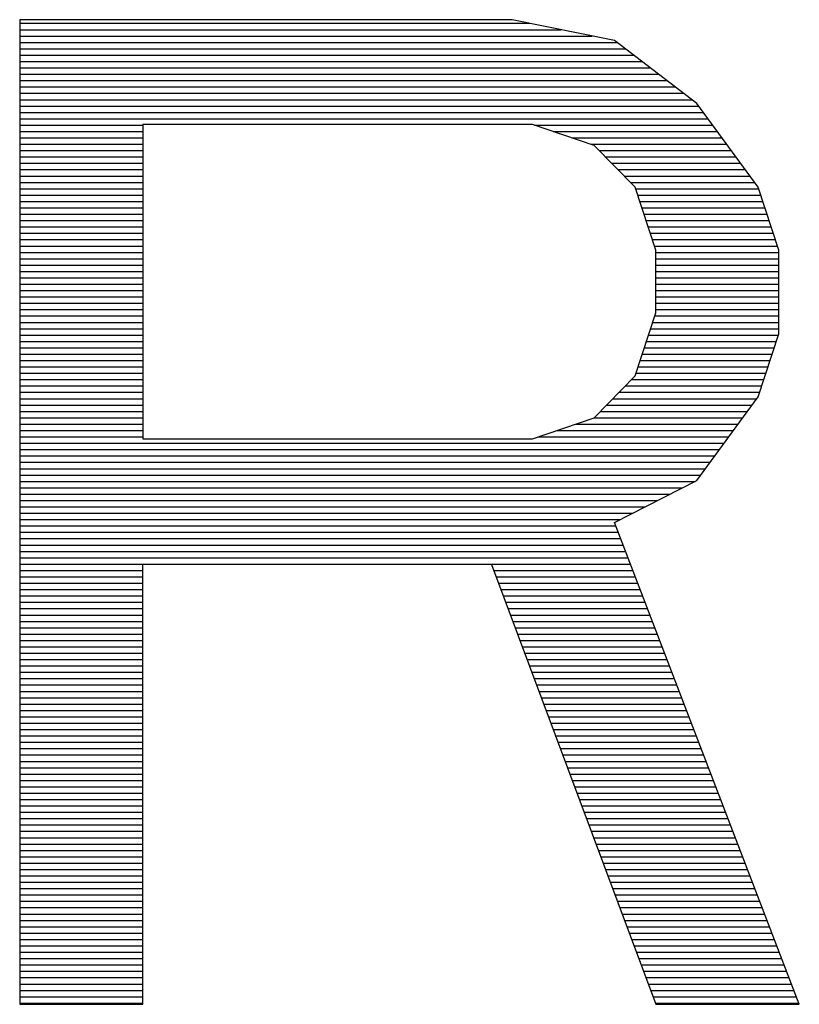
# Model space of a CAD drawing. Header units: millimetres. Extents: x 0 to 420, y -116 to 297.
# Tile 26 of 73: x 129 to 134, y 162 to 168. Entities that reach past the tile are written whole.
import ezdxf

# ---------------------------------------------------------------- set-up
doc = ezdxf.new("R2010")
doc.units = ezdxf.units.MM
doc.header["$LTSCALE"] = 23.1
doc.layers.get('0').update_dxf_attribs({"linetype": 'CONTINUOUS'})

msp = doc.modelspace()

# ---------------------------------------------------------------- linework, layer by layer
at = {"color": 7, "linetype": 'Continuous'}
for p, q in [((128.945, 168.2826), (128.945, 161.7826)), ((132.195, 168.2826), (128.945, 168.2826)), ((132.8721, 168.1443), (132.195, 168.2826)), ((133.4138, 167.7294), (132.8721, 168.1443)), ((133.82, 167.1762), (133.4138, 167.7294)), ((129.7575, 167.5911), (129.7575, 165.5167)), ((132.3304, 167.5911), (129.7575, 167.5911)), ((132.7367, 167.4528), (132.3304, 167.5911)), ((133.0075, 167.1762), (132.7367, 167.4528)), ((133.1429, 166.7613), (133.0075, 167.1762)), ((133.9554, 166.7613), (133.82, 167.1762)), ((133.1429, 166.3464), (133.1429, 166.7613)), ((133.9554, 166.2081), (133.9554, 166.7613)), ((133.0075, 165.9315), (133.1429, 166.3464)), ((133.82, 165.7932), (133.9554, 166.2081)), ((132.7367, 165.655), (133.0075, 165.9315)), ((133.4138, 165.2401), (133.82, 165.7932)), ((132.3304, 165.5167), (132.7367, 165.655)), ((129.7575, 165.5167), (132.3304, 165.5167)), ((132.8721, 164.9635), (133.4138, 165.2401)), ((134.0909, 161.7826), (132.8721, 164.9635)), ((129.7575, 161.7826), (129.7575, 164.6869)), ((132.0596, 164.6869), (133.1429, 161.7826)), ((128.945, 161.7826), (129.7575, 161.7826)), ((133.1429, 161.7826), (134.0909, 161.7826))]:
    msp.add_line(p, q, dxfattribs=at)
at = {"color": 2, "linetype": 'Continuous'}
for p, q in [((128.945, 168.2586), (132.3125, 168.2586)), ((128.945, 168.2166), (132.5181, 168.2166)), ((128.945, 168.1746), (132.7238, 168.1746)), ((128.945, 168.1326), (132.8874, 168.1326)), ((128.945, 168.0906), (132.9422, 168.0906)), ((128.945, 168.0486), (132.997, 168.0486)), ((128.945, 168.0066), (133.0519, 168.0066)), ((128.945, 167.9646), (133.1067, 167.9646)), ((128.945, 167.9226), (133.1615, 167.9226)), ((128.945, 167.8806), (133.2164, 167.8806)), ((128.945, 167.8386), (133.2712, 167.8386)), ((128.945, 167.7966), (133.326, 167.7966)), ((128.945, 167.7546), (133.3809, 167.7546)), ((128.945, 167.7126), (133.4261, 167.7126)), ((128.945, 167.6706), (133.457, 167.6706)), ((128.945, 167.6286), (133.4878, 167.6286)), ((128.945, 167.5866), (129.7575, 167.5866)), ((132.3437, 167.5866), (133.5186, 167.5866)), ((128.945, 167.5446), (129.7575, 167.5446)), ((132.4671, 167.5446), (133.5495, 167.5446)), ((128.945, 167.5026), (129.7575, 167.5026)), ((128.945, 167.4606), (129.7575, 167.4606)), ((132.5904, 167.5026), (133.5803, 167.5026)), ((132.7138, 167.4606), (133.6112, 167.4606)), ((128.945, 167.4186), (129.7575, 167.4186)), ((128.945, 167.3766), (129.7575, 167.3766)), ((132.7702, 167.4186), (133.642, 167.4186)), ((132.8113, 167.3766), (133.6729, 167.3766)), ((128.945, 167.3346), (129.7575, 167.3346)), ((132.8524, 167.3346), (133.7037, 167.3346)), ((128.945, 167.2926), (129.7575, 167.2926)), ((128.945, 167.2506), (129.7575, 167.2506)), ((132.8936, 167.2926), (133.7345, 167.2926)), ((132.9347, 167.2506), (133.7654, 167.2506)), ((128.945, 167.2086), (129.7575, 167.2086)), ((132.9758, 167.2086), (133.7962, 167.2086)), ((128.945, 167.1666), (129.7575, 167.1666)), ((128.945, 167.1246), (129.7575, 167.1246)), ((133.0107, 167.1666), (133.8232, 167.1666)), ((133.0244, 167.1246), (133.8369, 167.1246)), ((128.945, 167.0826), (129.7575, 167.0826)), ((133.0381, 167.0826), (133.8506, 167.0826)), ((128.945, 167.0406), (129.7575, 167.0406)), ((128.945, 166.9986), (129.7575, 166.9986)), ((133.0518, 167.0406), (133.8643, 167.0406)), ((133.0655, 166.9986), (133.878, 166.9986)), ((128.945, 166.9566), (129.7575, 166.9566)), ((133.0792, 166.9566), (133.8917, 166.9566)), ((128.945, 166.9146), (129.7575, 166.9146)), ((128.945, 166.8726), (129.7575, 166.8726)), ((133.0929, 166.9146), (133.9054, 166.9146)), ((133.1066, 166.8726), (133.9191, 166.8726)), ((128.945, 166.8306), (129.7575, 166.8306)), ((133.1203, 166.8306), (133.9328, 166.8306)), ((128.945, 166.7886), (129.7575, 166.7886)), ((128.945, 166.7466), (129.7575, 166.7466)), ((133.134, 166.7886), (133.9465, 166.7886)), ((133.1429, 166.7466), (133.9554, 166.7466)), ((128.945, 166.7046), (129.7575, 166.7046)), ((128.945, 166.6626), (129.7575, 166.6626)), ((133.1429, 166.7046), (133.9554, 166.7046)), ((133.1429, 166.6626), (133.9554, 166.6626)), ((128.945, 166.6206), (129.7575, 166.6206)), ((133.1429, 166.6206), (133.9554, 166.6206)), ((128.945, 166.5786), (129.7575, 166.5786)), ((128.945, 166.5366), (129.7575, 166.5366)), ((133.1429, 166.5786), (133.9554, 166.5786)), ((133.1429, 166.5366), (133.9554, 166.5366)), ((128.945, 166.4946), (129.7575, 166.4946)), ((133.1429, 166.4946), (133.9554, 166.4946)), ((128.945, 166.4526), (129.7575, 166.4526)), ((128.945, 166.4106), (129.7575, 166.4106)), ((133.1429, 166.4526), (133.9554, 166.4526)), ((133.1429, 166.4106), (133.9554, 166.4106)), ((128.945, 166.3686), (129.7575, 166.3686)), ((133.1429, 166.3686), (133.9554, 166.3686)), ((128.945, 166.3266), (129.7575, 166.3266)), ((128.945, 166.2846), (129.7575, 166.2846)), ((133.1228, 166.2846), (133.9554, 166.2846)), ((133.1365, 166.3266), (133.9554, 166.3266)), ((128.945, 166.2426), (129.7575, 166.2426)), ((133.109, 166.2426), (133.9554, 166.2426)), ((128.945, 166.2006), (129.7575, 166.2006)), ((128.945, 166.1586), (129.7575, 166.1586)), ((133.0816, 166.1586), (133.9393, 166.1586)), ((133.0953, 166.2006), (133.953, 166.2006)), ((128.945, 166.1166), (129.7575, 166.1166)), ((133.0679, 166.1166), (133.9256, 166.1166)), ((128.945, 166.0746), (129.7575, 166.0746)), ((128.945, 166.0326), (129.7575, 166.0326)), ((133.0405, 166.0326), (133.8981, 166.0326)), ((133.0542, 166.0746), (133.9119, 166.0746)), ((128.945, 165.9906), (129.7575, 165.9906)), ((128.945, 165.9486), (129.7575, 165.9486)), ((133.0131, 165.9486), (133.8707, 165.9486)), ((133.0268, 165.9906), (133.8844, 165.9906)), ((128.945, 165.9066), (129.7575, 165.9066)), ((132.9831, 165.9066), (133.857, 165.9066)), ((128.945, 165.8646), (129.7575, 165.8646)), ((128.945, 165.8226), (129.7575, 165.8226)), ((132.9008, 165.8226), (133.8296, 165.8226)), ((132.942, 165.8646), (133.8433, 165.8646)), ((128.945, 165.7806), (129.7575, 165.7806)), ((132.8597, 165.7806), (133.8107, 165.7806)), ((128.945, 165.7386), (129.7575, 165.7386)), ((128.945, 165.6966), (129.7575, 165.6966)), ((132.7775, 165.6966), (133.749, 165.6966)), ((132.8186, 165.7386), (133.7799, 165.7386)), ((128.945, 165.6546), (129.7575, 165.6546)), ((132.7357, 165.6546), (133.7182, 165.6546)), ((128.945, 165.6126), (129.7575, 165.6126)), ((128.945, 165.5706), (129.7575, 165.5706)), ((132.4889, 165.5706), (133.6565, 165.5706)), ((132.6123, 165.6126), (133.6874, 165.6126)), ((128.945, 165.5286), (129.7575, 165.5286)), ((132.3656, 165.5286), (133.6257, 165.5286)), ((128.945, 165.4866), (133.5948, 165.4866)), ((128.945, 165.4446), (133.564, 165.4446)), ((128.945, 165.4026), (133.5331, 165.4026)), ((128.945, 165.3606), (133.5023, 165.3606)), ((128.945, 165.3186), (133.4715, 165.3186)), ((128.945, 165.2766), (133.4406, 165.2766)), ((128.945, 165.2346), (133.4031, 165.2346)), ((128.945, 165.1926), (133.3208, 165.1926)), ((128.945, 165.1506), (133.2386, 165.1506)), ((128.945, 165.1086), (133.1563, 165.1086)), ((128.945, 165.0666), (133.0741, 165.0666)), ((128.945, 165.0246), (132.9918, 165.0246)), ((128.945, 164.9826), (132.9096, 164.9826)), ((128.945, 164.9406), (132.8809, 164.9406)), ((128.945, 164.8986), (132.8969, 164.8986)), ((128.945, 164.8566), (132.913, 164.8566)), ((128.945, 164.8146), (132.9291, 164.8146)), ((128.945, 164.7726), (132.9452, 164.7726)), ((128.945, 164.7306), (132.9613, 164.7306)), ((128.945, 164.6886), (132.9774, 164.6886)), ((128.945, 164.6466), (129.7575, 164.6466)), ((132.0746, 164.6466), (132.9935, 164.6466)), ((128.945, 164.6046), (129.7575, 164.6046)), ((132.0903, 164.6046), (133.0096, 164.6046)), ((128.945, 164.5626), (129.7575, 164.5626)), ((128.945, 164.5206), (129.7575, 164.5206)), ((132.1059, 164.5626), (133.0257, 164.5626)), ((132.1216, 164.5206), (133.0418, 164.5206)), ((128.945, 164.4786), (129.7575, 164.4786)), ((132.1373, 164.4786), (133.0579, 164.4786)), ((128.945, 164.4366), (129.7575, 164.4366)), ((128.945, 164.3946), (129.7575, 164.3946)), ((132.1529, 164.4366), (133.074, 164.4366)), ((132.1686, 164.3946), (133.0901, 164.3946)), ((128.945, 164.3526), (129.7575, 164.3526)), ((132.1843, 164.3526), (133.1061, 164.3526)), ((128.945, 164.3106), (129.7575, 164.3106)), ((128.945, 164.2686), (129.7575, 164.2686)), ((132.1999, 164.3106), (133.1222, 164.3106)), ((132.2156, 164.2686), (133.1383, 164.2686)), ((128.945, 164.2266), (129.7575, 164.2266)), ((132.2313, 164.2266), (133.1544, 164.2266)), ((128.945, 164.1846), (129.7575, 164.1846)), ((128.945, 164.1426), (129.7575, 164.1426)), ((132.2469, 164.1846), (133.1705, 164.1846)), ((132.2626, 164.1426), (133.1866, 164.1426)), ((128.945, 164.1006), (129.7575, 164.1006)), ((132.2783, 164.1006), (133.2027, 164.1006)), ((128.945, 164.0586), (129.7575, 164.0586)), ((128.945, 164.0166), (129.7575, 164.0166)), ((132.2939, 164.0586), (133.2188, 164.0586)), ((132.3096, 164.0166), (133.2349, 164.0166)), ((128.945, 163.9746), (129.7575, 163.9746)), ((128.945, 163.9326), (129.7575, 163.9326)), ((132.3253, 163.9746), (133.251, 163.9746)), ((132.3409, 163.9326), (133.2671, 163.9326)), ((128.945, 163.8906), (129.7575, 163.8906)), ((132.3566, 163.8906), (133.2832, 163.8906)), ((128.945, 163.8486), (129.7575, 163.8486)), ((128.945, 163.8066), (129.7575, 163.8066)), ((132.3723, 163.8486), (133.2993, 163.8486)), ((132.3879, 163.8066), (133.3154, 163.8066)), ((128.945, 163.7646), (129.7575, 163.7646)), ((132.4036, 163.7646), (133.3314, 163.7646)), ((128.945, 163.7226), (129.7575, 163.7226)), ((128.945, 163.6806), (129.7575, 163.6806)), ((132.4193, 163.7226), (133.3475, 163.7226)), ((132.4349, 163.6806), (133.3636, 163.6806)), ((128.945, 163.6386), (129.7575, 163.6386)), ((132.4506, 163.6386), (133.3797, 163.6386)), ((128.945, 163.5966), (129.7575, 163.5966)), ((128.945, 163.5546), (129.7575, 163.5546)), ((132.4663, 163.5966), (133.3958, 163.5966)), ((132.482, 163.5546), (133.4119, 163.5546)), ((128.945, 163.5126), (129.7575, 163.5126)), ((132.4976, 163.5126), (133.428, 163.5126)), ((128.945, 163.4706), (129.7575, 163.4706)), ((128.945, 163.4286), (129.7575, 163.4286)), ((132.5133, 163.4706), (133.4441, 163.4706)), ((132.529, 163.4286), (133.4602, 163.4286)), ((128.945, 163.3866), (129.7575, 163.3866)), ((132.5446, 163.3866), (133.4763, 163.3866)), ((128.945, 163.3446), (129.7575, 163.3446)), ((128.945, 163.3026), (129.7575, 163.3026)), ((132.5603, 163.3446), (133.4924, 163.3446)), ((132.576, 163.3026), (133.5085, 163.3026)), ((128.945, 163.2606), (129.7575, 163.2606)), ((128.945, 163.2186), (129.7575, 163.2186)), ((132.5916, 163.2606), (133.5246, 163.2606)), ((132.6073, 163.2186), (133.5406, 163.2186)), ((128.945, 163.1766), (129.7575, 163.1766)), ((132.623, 163.1766), (133.5567, 163.1766)), ((128.945, 163.1346), (129.7575, 163.1346)), ((128.945, 163.0926), (129.7575, 163.0926)), ((132.6386, 163.1346), (133.5728, 163.1346)), ((132.6543, 163.0926), (133.5889, 163.0926)), ((128.945, 163.0506), (129.7575, 163.0506)), ((132.67, 163.0506), (133.605, 163.0506)), ((128.945, 163.0086), (129.7575, 163.0086)), ((128.945, 162.9666), (129.7575, 162.9666)), ((132.6856, 163.0086), (133.6211, 163.0086)), ((132.7013, 162.9666), (133.6372, 162.9666)), ((128.945, 162.9246), (129.7575, 162.9246)), ((132.717, 162.9246), (133.6533, 162.9246)), ((128.945, 162.8826), (129.7575, 162.8826)), ((128.945, 162.8406), (129.7575, 162.8406)), ((132.7326, 162.8826), (133.6694, 162.8826)), ((132.7483, 162.8406), (133.6855, 162.8406)), ((128.945, 162.7986), (129.7575, 162.7986)), ((132.764, 162.7986), (133.7016, 162.7986)), ((128.945, 162.7566), (129.7575, 162.7566)), ((128.945, 162.7146), (129.7575, 162.7146)), ((132.7796, 162.7566), (133.7177, 162.7566)), ((132.7953, 162.7146), (133.7338, 162.7146)), ((128.945, 162.6726), (129.7575, 162.6726)), ((128.945, 162.6306), (129.7575, 162.6306)), ((132.811, 162.6726), (133.7498, 162.6726)), ((132.8266, 162.6306), (133.7659, 162.6306)), ((128.945, 162.5886), (129.7575, 162.5886)), ((132.8423, 162.5886), (133.782, 162.5886)), ((128.945, 162.5466), (129.7575, 162.5466)), ((128.945, 162.5046), (129.7575, 162.5046)), ((132.858, 162.5466), (133.7981, 162.5466)), ((132.8736, 162.5046), (133.8142, 162.5046)), ((128.945, 162.4626), (129.7575, 162.4626)), ((132.8893, 162.4626), (133.8303, 162.4626)), ((128.945, 162.4206), (129.7575, 162.4206)), ((128.945, 162.3786), (129.7575, 162.3786)), ((132.905, 162.4206), (133.8464, 162.4206)), ((132.9206, 162.3786), (133.8625, 162.3786)), ((128.945, 162.3366), (129.7575, 162.3366)), ((132.9363, 162.3366), (133.8786, 162.3366)), ((128.945, 162.2946), (129.7575, 162.2946)), ((128.945, 162.2526), (129.7575, 162.2526)), ((132.952, 162.2946), (133.8947, 162.2946)), ((132.9676, 162.2526), (133.9108, 162.2526)), ((128.945, 162.2106), (129.7575, 162.2106)), ((132.9833, 162.2106), (133.9269, 162.2106)), ((128.945, 162.1686), (129.7575, 162.1686)), ((128.945, 162.1266), (129.7575, 162.1266)), ((132.999, 162.1686), (133.943, 162.1686)), ((133.0146, 162.1266), (133.959, 162.1266)), ((128.945, 162.0846), (129.7575, 162.0846)), ((133.0303, 162.0846), (133.9751, 162.0846)), ((128.945, 162.0426), (129.7575, 162.0426)), ((128.945, 162.0006), (129.7575, 162.0006)), ((133.046, 162.0426), (133.9912, 162.0426)), ((133.0616, 162.0006), (134.0073, 162.0006)), ((128.945, 161.9586), (129.7575, 161.9586)), ((128.945, 161.9166), (129.7575, 161.9166)), ((133.0773, 161.9586), (134.0234, 161.9586)), ((133.093, 161.9166), (134.0395, 161.9166)), ((128.945, 161.8746), (129.7575, 161.8746)), ((133.1086, 161.8746), (134.0556, 161.8746)), ((128.945, 161.8326), (129.7575, 161.8326)), ((128.945, 161.7906), (129.7575, 161.7906)), ((133.1243, 161.8326), (134.0717, 161.8326)), ((133.14, 161.7906), (134.0878, 161.7906))]:
    msp.add_line(p, q, dxfattribs=at)

doc.saveas('drawing.dxf')
